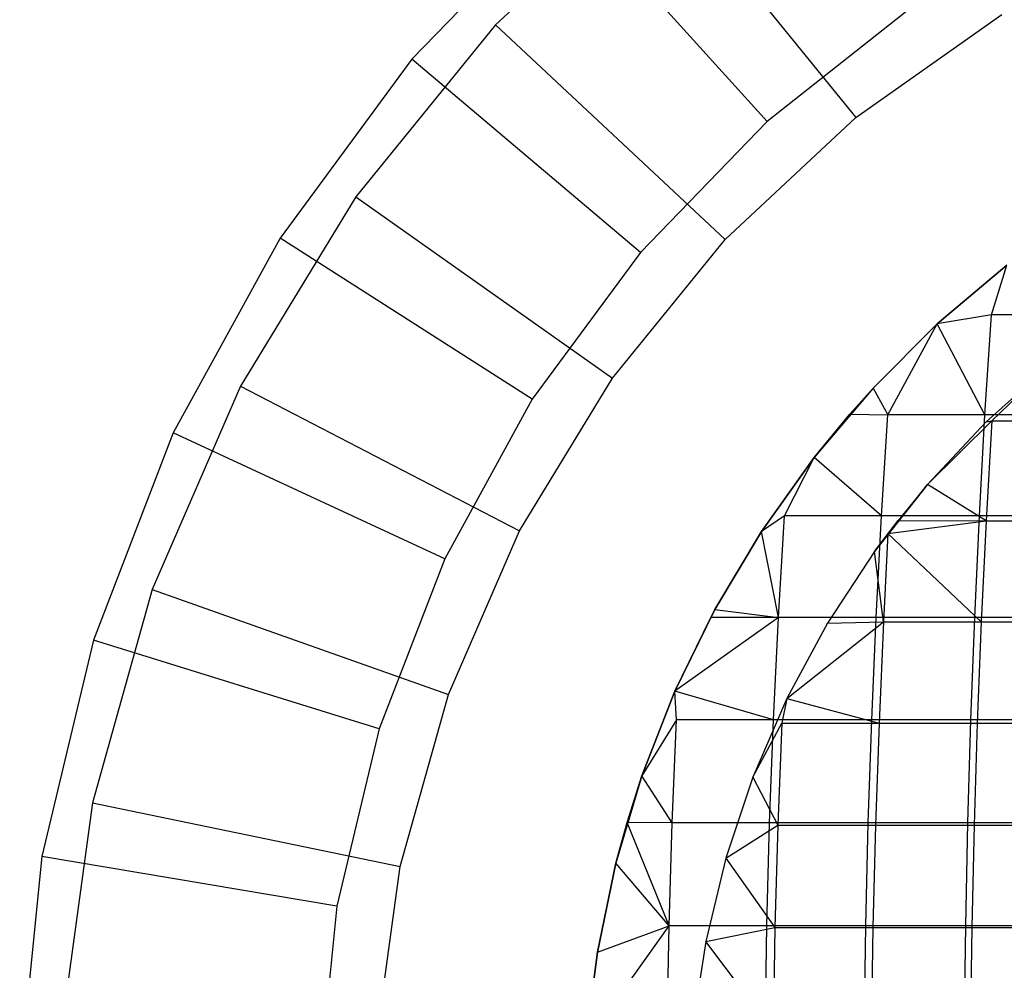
# Model space of a CAD drawing. Extents: x 0.02 to 3.36, y -1.67 to 1.67.
# Tile 8 of 26: x 1.07 to 1.44, y 0.06 to 0.42. Entities that reach past the tile are written whole.
import ezdxf

# ---------------------------------------------------------------- set-up
doc = ezdxf.new("R2010")
doc.units = 0
doc.header["$MEASUREMENT"] = 0
doc.layers.get('0').update_dxf_attribs({"color": 13, "linetype": 'CONTINUOUS'})

# ---------------------------------------------------------------- blocks, each defined once
blk = doc.blocks.new('CEARA_PM_STL')
at = {"color": 0}
for p, q in [((1.30485, 0.47337, 3.42162), (1.24398, 0.41652, 3.42162)), ((1.30485, 0.47337, 3.42162), (1.24398, 0.41652, 3.42162)), ((1.30485, 0.47337, 3.42162), (1.37939, 0.38175, 3.30351)), ((1.30485, 0.47337, 3.42162), (1.37939, 0.38175, 3.30351)), ((1.27059, 0.46368, 3.38225), (1.21253, 0.40364, 3.38225)), ((1.27059, 0.46368, 3.38225), (1.21253, 0.40364, 3.38225)), ((1.34602, 0.38028, 3.26414), (1.27059, 0.46368, 3.38225)), ((1.34602, 0.38028, 3.26414), (1.27059, 0.46368, 3.38225)), ((1.39977, 0.42273, 3.26414), (1.34602, 0.38028, 3.26414)), ((1.39977, 0.42273, 3.26414), (1.34602, 0.38028, 3.26414)), ((1.37939, 0.38175, 3.30351), (1.43426, 0.42048, 3.30351)), ((1.37939, 0.38175, 3.30351), (1.43426, 0.42048, 3.30351)), ((1.24398, 0.41652, 3.42162), (1.19142, 0.35191, 3.42162)), ((1.24398, 0.41652, 3.42162), (1.19142, 0.35191, 3.42162)), ((1.24398, 0.41652, 3.42162), (1.3303, 0.3359, 3.30351)), ((1.24398, 0.41652, 3.42162), (1.3303, 0.3359, 3.30351)), ((1.21253, 0.40364, 3.38225), (1.16299, 0.33641, 3.38225)), ((1.21253, 0.40364, 3.38225), (1.16299, 0.33641, 3.38225)), ((1.2984, 0.33105, 3.26414), (1.21253, 0.40364, 3.38225)), ((1.2984, 0.33105, 3.26414), (1.21253, 0.40364, 3.38225)), ((1.3303, 0.3359, 3.30351), (1.37939, 0.38175, 3.30351)), ((1.3303, 0.3359, 3.30351), (1.37939, 0.38175, 3.30351)), ((1.34602, 0.38028, 3.26414), (1.2984, 0.33105, 3.26414)), ((1.34602, 0.38028, 3.26414), (1.2984, 0.33105, 3.26414)), ((1.19142, 0.35191, 3.42162), (1.14814, 0.28075, 3.42162)), ((1.19142, 0.35191, 3.42162), (1.14814, 0.28075, 3.42162)), ((1.19142, 0.35191, 3.42162), (1.28791, 0.2838, 3.30351)), ((1.19142, 0.35191, 3.42162), (1.28791, 0.2838, 3.30351)), ((1.16299, 0.33641, 3.38225), (1.12285, 0.26317, 3.38225)), ((1.16299, 0.33641, 3.38225), (1.12285, 0.26317, 3.38225)), ((1.25777, 0.2759, 3.26414), (1.16299, 0.33641, 3.38225)), ((1.25777, 0.2759, 3.26414), (1.16299, 0.33641, 3.38225)), ((1.28791, 0.2838, 3.30351), (1.3303, 0.3359, 3.30351)), ((1.28791, 0.2838, 3.30351), (1.3303, 0.3359, 3.30351)), ((1.2984, 0.33105, 3.26414), (1.25777, 0.2759, 3.26414)), ((1.2984, 0.33105, 3.26414), (1.25777, 0.2759, 3.26414)), ((1.40998, 0.30414, 3.38225), (1.43605, 0.32622, 3.38225)), ((1.43605, 0.32622, 3.30351), (1.40998, 0.30414, 3.30351)), ((1.40998, 0.30414, 3.38225), (1.43605, 0.32622, 3.38225)), ((1.43605, 0.32622, 3.30351), (1.40998, 0.30414, 3.30351)), ((1.43605, 0.32622, 3.30351), (1.40998, 0.30414, 3.30351)), ((1.4303, 0.30759, 3.38647), (1.43605, 0.32622, 3.38225)), ((1.4303, 0.30759, 3.38647), (1.43605, 0.32622, 3.38225)), ((1.4303, 0.30759, 3.38647), (1.40998, 0.30414, 3.38225)), ((1.4303, 0.30759, 3.38647), (1.40998, 0.30414, 3.38225)), ((1.4279, 0.26995, 3.39618), (1.4303, 0.30759, 3.38647)), ((1.4279, 0.26995, 3.39618), (1.4303, 0.30759, 3.38647)), ((1.46682, 0.30759, 3.39484), (1.4303, 0.30759, 3.38647)), ((1.46682, 0.30759, 3.39484), (1.4303, 0.30759, 3.38647)), ((1.40998, 0.30414, 3.30351), (1.38582, 0.27998, 3.30351)), ((1.38582, 0.27998, 3.38225), (1.40998, 0.30414, 3.38225)), ((1.38582, 0.27998, 3.38225), (1.40998, 0.30414, 3.38225)), ((1.40998, 0.30414, 3.30351), (1.38582, 0.27998, 3.30351)), ((1.40998, 0.30414, 3.30351), (1.38582, 0.27998, 3.30351)), ((1.39137, 0.26995, 3.38647), (1.40998, 0.30414, 3.38225)), ((1.39137, 0.26995, 3.38647), (1.40998, 0.30414, 3.38225)), ((1.40998, 0.30414, 3.38225), (1.40998, 0.30414, 3.30351)), ((1.40998, 0.30414, 3.38225), (1.40998, 0.30414, 3.30351)), ((1.4279, 0.26995, 3.39618), (1.40998, 0.30414, 3.38225)), ((1.4279, 0.26995, 3.39618), (1.40998, 0.30414, 3.38225)), ((1.4523, 0.2888, 3.30351), (1.42835, 0.2673, 3.30351)), ((1.4523, 0.2888, 3.30351), (1.42835, 0.2673, 3.30351)), ((1.4523, 0.2888, 3.35512), (1.42835, 0.2673, 3.35512)), ((1.4523, 0.2888, 3.35512), (1.42835, 0.2673, 3.35512)), ((1.4523, 0.2888, 3.35512), (1.43053, 0.26771, 3.35557)), ((1.4523, 0.2888, 3.35512), (1.43053, 0.26771, 3.35557)), ((1.25301, 0.22641, 3.30351), (1.28791, 0.2838, 3.30351)), ((1.25301, 0.22641, 3.30351), (1.28791, 0.2838, 3.30351)), ((1.14814, 0.28075, 3.42162), (1.11496, 0.20436, 3.42162)), ((1.14814, 0.28075, 3.42162), (1.11496, 0.20436, 3.42162)), ((1.14814, 0.28075, 3.42162), (1.25301, 0.22641, 3.30351)), ((1.14814, 0.28075, 3.42162), (1.25301, 0.22641, 3.30351)), ((1.38582, 0.27998, 3.30351), (1.36374, 0.25391, 3.30351)), ((1.38582, 0.27998, 3.30351), (1.36374, 0.25391, 3.30351)), ((1.38582, 0.27998, 3.30351), (1.36374, 0.25391, 3.30351)), ((1.37707, 0.27016, 3.38225), (1.38582, 0.27998, 3.30351)), ((1.37707, 0.27016, 3.38225), (1.38582, 0.27998, 3.30351)), ((1.37707, 0.27016, 3.38225), (1.38582, 0.27998, 3.38225)), ((1.37707, 0.27016, 3.38225), (1.38582, 0.27998, 3.38225)), ((1.38582, 0.27998, 3.38225), (1.38582, 0.27998, 3.30351)), ((1.38582, 0.27998, 3.38225), (1.38582, 0.27998, 3.30351)), ((1.38582, 0.27998, 3.38225), (1.39137, 0.26995, 3.38647)), ((1.38582, 0.27998, 3.38225), (1.39137, 0.26995, 3.38647)), ((1.25777, 0.2759, 3.26414), (1.22485, 0.21583, 3.26414)), ((1.25777, 0.2759, 3.26414), (1.22485, 0.21583, 3.26414)), ((1.36374, 0.25391, 3.38225), (1.37707, 0.27016, 3.38225)), ((1.37707, 0.27016, 3.38225), (1.36374, 0.25391, 3.30351)), ((1.37707, 0.27016, 3.38225), (1.36374, 0.25391, 3.30351)), ((1.36374, 0.25391, 3.38225), (1.37707, 0.27016, 3.38225)), ((1.37707, 0.27016, 3.38225), (1.39137, 0.26995, 3.38647)), ((1.37707, 0.27016, 3.38225), (1.39137, 0.26995, 3.38647)), ((1.38899, 0.23199, 3.39484), (1.39137, 0.26995, 3.38647)), ((1.38899, 0.23199, 3.39484), (1.39137, 0.26995, 3.38647)), ((1.4279, 0.26995, 3.39618), (1.39137, 0.26995, 3.38647)), ((1.4279, 0.26995, 3.39618), (1.39137, 0.26995, 3.38647)), ((1.40634, 0.24382, 3.35512), (1.43053, 0.26771, 3.35557)), ((1.40634, 0.24382, 3.35512), (1.43053, 0.26771, 3.35557)), ((1.42835, 0.2673, 3.30351), (1.40634, 0.24382, 3.30351)), ((1.42835, 0.2673, 3.30351), (1.40634, 0.24382, 3.30351)), ((1.42835, 0.2673, 3.35512), (1.40634, 0.24382, 3.35512)), ((1.42835, 0.2673, 3.35512), (1.40634, 0.24382, 3.35512)), ((1.42582, 0.23199, 3.40462), (1.4279, 0.26995, 3.39618)), ((1.42582, 0.23199, 3.40462), (1.4279, 0.26995, 3.39618)), ((1.46475, 0.26995, 3.40462), (1.4279, 0.26995, 3.39618)), ((1.46475, 0.26995, 3.40462), (1.4279, 0.26995, 3.39618)), ((1.43053, 0.26771, 3.35557), (1.42834, 0.2301, 3.36416)), ((1.43053, 0.26771, 3.35557), (1.42834, 0.2301, 3.36416)), ((1.42835, 0.2673, 3.35512), (1.43053, 0.26771, 3.35557)), ((1.42835, 0.2673, 3.35512), (1.43053, 0.26771, 3.35557)), ((1.42835, 0.2673, 3.30351), (1.42835, 0.2673, 3.35512)), ((1.42835, 0.2673, 3.30351), (1.42835, 0.2673, 3.35512)), ((1.43053, 0.26771, 3.35557), (1.46698, 0.26771, 3.36416)), ((1.43053, 0.26771, 3.35557), (1.46698, 0.26771, 3.36416)), ((1.12285, 0.26317, 3.38225), (1.09283, 0.18523, 3.38225)), ((1.12285, 0.26317, 3.38225), (1.09283, 0.18523, 3.38225)), ((1.22485, 0.21583, 3.26414), (1.12285, 0.26317, 3.38225)), ((1.22485, 0.21583, 3.26414), (1.12285, 0.26317, 3.38225)), ((1.34389, 0.2261, 3.38225), (1.36374, 0.25391, 3.38225)), ((1.36374, 0.25391, 3.30351), (1.34389, 0.2261, 3.30351)), ((1.34389, 0.2261, 3.38225), (1.36374, 0.25391, 3.38225)), ((1.36374, 0.25391, 3.30351), (1.34389, 0.2261, 3.30351)), ((1.36374, 0.25391, 3.30351), (1.34389, 0.2261, 3.30351)), ((1.35252, 0.23199, 3.38378), (1.36374, 0.25391, 3.38225)), ((1.35252, 0.23199, 3.38378), (1.36374, 0.25391, 3.38225)), ((1.36374, 0.25391, 3.38225), (1.36374, 0.25391, 3.30351)), ((1.36374, 0.25391, 3.38225), (1.36374, 0.25391, 3.30351)), ((1.38899, 0.23199, 3.39484), (1.36374, 0.25391, 3.38225)), ((1.38899, 0.23199, 3.39484), (1.36374, 0.25391, 3.38225)), ((1.40634, 0.24382, 3.30351), (1.38643, 0.21854, 3.30351)), ((1.38643, 0.21854, 3.30351), (1.40634, 0.24382, 3.35512)), ((1.38643, 0.21854, 3.30351), (1.40634, 0.24382, 3.35512)), ((1.40634, 0.24382, 3.30351), (1.38643, 0.21854, 3.30351)), ((1.40634, 0.24382, 3.35512), (1.39526, 0.2303, 3.35512)), ((1.40634, 0.24382, 3.35512), (1.39526, 0.2303, 3.35512)), ((1.40634, 0.24382, 3.30351), (1.40634, 0.24382, 3.35512)), ((1.40634, 0.24382, 3.30351), (1.40634, 0.24382, 3.35512)), ((1.42834, 0.2301, 3.36416), (1.40634, 0.24382, 3.35512)), ((1.42834, 0.2301, 3.36416), (1.40634, 0.24382, 3.35512)), ((1.35252, 0.23199, 3.38378), (1.34389, 0.2261, 3.38225)), ((1.35252, 0.23199, 3.38378), (1.34389, 0.2261, 3.38225)), ((1.35026, 0.19375, 3.3908), (1.35252, 0.23199, 3.38378)), ((1.35026, 0.19375, 3.3908), (1.35252, 0.23199, 3.38378)), ((1.38899, 0.23199, 3.39484), (1.35252, 0.23199, 3.38378)), ((1.38899, 0.23199, 3.39484), (1.35252, 0.23199, 3.38378)), ((1.38643, 0.21854, 3.30351), (1.39526, 0.2303, 3.35512)), ((1.38643, 0.21854, 3.30351), (1.39526, 0.2303, 3.35512)), ((1.38697, 0.19375, 3.40193), (1.38899, 0.23199, 3.39484)), ((1.38697, 0.19375, 3.40193), (1.38899, 0.23199, 3.39484)), ((1.42582, 0.23199, 3.40462), (1.38899, 0.23199, 3.39484)), ((1.42582, 0.23199, 3.40462), (1.38899, 0.23199, 3.39484)), ((1.39526, 0.2303, 3.35512), (1.39142, 0.2253, 3.35512)), ((1.39526, 0.2303, 3.35512), (1.39142, 0.2253, 3.35512)), ((1.39142, 0.2253, 3.35512), (1.42834, 0.2301, 3.36416)), ((1.39142, 0.2253, 3.35512), (1.42834, 0.2301, 3.36416)), ((1.39526, 0.2303, 3.35512), (1.42834, 0.2301, 3.36416)), ((1.39526, 0.2303, 3.35512), (1.42834, 0.2301, 3.36416)), ((1.42405, 0.19375, 3.41178), (1.42582, 0.23199, 3.40462)), ((1.42405, 0.19375, 3.41178), (1.42582, 0.23199, 3.40462)), ((1.46296, 0.23199, 3.41313), (1.42582, 0.23199, 3.40462)), ((1.46296, 0.23199, 3.41313), (1.42582, 0.23199, 3.40462)), ((1.42834, 0.2301, 3.36416), (1.42649, 0.1922, 3.37145)), ((1.42834, 0.2301, 3.36416), (1.42649, 0.1922, 3.37145)), ((1.42834, 0.2301, 3.36416), (1.4651, 0.2301, 3.37283)), ((1.42834, 0.2301, 3.36416), (1.4651, 0.2301, 3.37283)), ((1.22625, 0.1648, 3.30351), (1.25301, 0.22641, 3.30351)), ((1.22625, 0.1648, 3.30351), (1.25301, 0.22641, 3.30351)), ((1.34389, 0.2261, 3.30351), (1.3264, 0.19675, 3.30351)), ((1.3264, 0.19675, 3.38225), (1.34389, 0.2261, 3.38225)), ((1.3264, 0.19675, 3.38225), (1.34389, 0.2261, 3.38225)), ((1.34389, 0.2261, 3.30351), (1.3264, 0.19675, 3.30351)), ((1.34389, 0.2261, 3.30351), (1.3264, 0.19675, 3.30351)), ((1.34389, 0.2261, 3.38225), (1.34389, 0.2261, 3.30351)), ((1.34389, 0.2261, 3.38225), (1.34389, 0.2261, 3.30351)), ((1.35026, 0.19375, 3.3908), (1.34389, 0.2261, 3.38225)), ((1.35026, 0.19375, 3.3908), (1.34389, 0.2261, 3.38225)), ((1.39142, 0.2253, 3.35512), (1.38643, 0.21854, 3.30351)), ((1.39142, 0.2253, 3.35512), (1.38643, 0.21854, 3.30351)), ((1.39142, 0.2253, 3.35512), (1.38643, 0.21854, 3.35512)), ((1.39142, 0.2253, 3.35512), (1.38643, 0.21854, 3.35512)), ((1.39142, 0.2253, 3.35512), (1.3898, 0.1922, 3.36141)), ((1.39142, 0.2253, 3.35512), (1.3898, 0.1922, 3.36141)), ((1.39142, 0.2253, 3.35512), (1.42649, 0.1922, 3.37145)), ((1.39142, 0.2253, 3.35512), (1.42649, 0.1922, 3.37145)), ((1.38643, 0.21854, 3.30351), (1.36877, 0.19163, 3.30351)), ((1.38643, 0.21854, 3.35512), (1.36877, 0.19163, 3.35512)), ((1.38643, 0.21854, 3.30351), (1.36877, 0.19163, 3.30351)), ((1.38643, 0.21854, 3.35512), (1.36877, 0.19163, 3.35512)), ((1.38643, 0.21854, 3.35512), (1.38643, 0.21854, 3.30351)), ((1.38643, 0.21854, 3.35512), (1.38643, 0.21854, 3.30351)), ((1.3898, 0.1922, 3.36141), (1.38643, 0.21854, 3.35512)), ((1.3898, 0.1922, 3.36141), (1.38643, 0.21854, 3.35512)), ((1.22485, 0.21583, 3.26414), (1.20023, 0.15192, 3.26414)), ((1.22485, 0.21583, 3.26414), (1.20023, 0.15192, 3.26414)), ((1.11496, 0.20436, 3.42162), (1.09249, 0.12416, 3.42162)), ((1.11496, 0.20436, 3.42162), (1.09249, 0.12416, 3.42162)), ((1.11496, 0.20436, 3.42162), (1.22625, 0.1648, 3.30351)), ((1.11496, 0.20436, 3.42162), (1.22625, 0.1648, 3.30351)), ((1.3264, 0.19675, 3.30351), (1.31139, 0.16606, 3.30351)), ((1.3264, 0.19675, 3.30351), (1.31139, 0.16606, 3.30351)), ((1.3264, 0.19675, 3.30351), (1.31139, 0.16606, 3.30351)), ((1.32482, 0.1938, 3.38225), (1.3264, 0.19675, 3.30351)), ((1.32482, 0.1938, 3.38225), (1.3264, 0.19675, 3.30351)), ((1.32482, 0.1938, 3.38225), (1.3264, 0.19675, 3.38225)), ((1.32482, 0.1938, 3.38225), (1.3264, 0.19675, 3.38225)), ((1.3264, 0.19675, 3.38225), (1.3264, 0.19675, 3.30351)), ((1.3264, 0.19675, 3.38225), (1.3264, 0.19675, 3.30351)), ((1.3264, 0.19675, 3.38225), (1.35026, 0.19375, 3.3908)), ((1.3264, 0.19675, 3.38225), (1.35026, 0.19375, 3.3908)), ((1.31139, 0.16606, 3.38225), (1.32482, 0.1938, 3.38225)), ((1.32482, 0.1938, 3.38225), (1.31139, 0.16606, 3.30351)), ((1.32482, 0.1938, 3.38225), (1.31139, 0.16606, 3.30351)), ((1.31139, 0.16606, 3.38225), (1.32482, 0.1938, 3.38225)), ((1.35026, 0.19375, 3.3908), (1.31139, 0.16606, 3.38225)), ((1.35026, 0.19375, 3.3908), (1.31139, 0.16606, 3.38225)), ((1.35026, 0.19375, 3.3908), (1.32482, 0.1938, 3.38225)), ((1.35026, 0.19375, 3.3908), (1.32482, 0.1938, 3.38225)), ((1.34841, 0.15528, 3.39655), (1.35026, 0.19375, 3.3908)), ((1.34841, 0.15528, 3.39655), (1.35026, 0.19375, 3.3908)), ((1.38697, 0.19375, 3.40193), (1.35026, 0.19375, 3.3908)), ((1.38697, 0.19375, 3.40193), (1.35026, 0.19375, 3.3908)), ((1.38532, 0.15528, 3.40774), (1.38697, 0.19375, 3.40193)), ((1.38532, 0.15528, 3.40774), (1.38697, 0.19375, 3.40193)), ((1.42405, 0.19375, 3.41178), (1.38697, 0.19375, 3.40193)), ((1.42405, 0.19375, 3.41178), (1.38697, 0.19375, 3.40193)), ((1.4226, 0.15528, 3.41765), (1.42405, 0.19375, 3.41178)), ((1.4226, 0.15528, 3.41765), (1.42405, 0.19375, 3.41178)), ((1.46144, 0.19375, 3.42034), (1.42405, 0.19375, 3.41178)), ((1.46144, 0.19375, 3.42034), (1.42405, 0.19375, 3.41178)), ((1.35348, 0.16331, 3.35512), (1.3898, 0.1922, 3.36141)), ((1.35348, 0.16331, 3.35512), (1.3898, 0.1922, 3.36141)), ((1.36877, 0.19163, 3.30351), (1.35348, 0.16331, 3.30351)), ((1.36877, 0.19163, 3.35512), (1.35348, 0.16331, 3.35512)), ((1.36877, 0.19163, 3.30351), (1.35348, 0.16331, 3.30351)), ((1.36877, 0.19163, 3.35512), (1.35348, 0.16331, 3.35512)), ((1.36877, 0.19163, 3.35512), (1.3898, 0.1922, 3.36141)), ((1.36877, 0.19163, 3.35512), (1.3898, 0.1922, 3.36141)), ((1.36877, 0.19163, 3.35512), (1.36877, 0.19163, 3.30351)), ((1.36877, 0.19163, 3.35512), (1.36877, 0.19163, 3.30351)), ((1.3898, 0.1922, 3.36141), (1.38807, 0.15405, 3.36733)), ((1.3898, 0.1922, 3.36141), (1.38807, 0.15405, 3.36733)), ((1.3898, 0.1922, 3.36141), (1.42649, 0.1922, 3.37145)), ((1.3898, 0.1922, 3.36141), (1.42649, 0.1922, 3.37145)), ((1.42649, 0.1922, 3.37145), (1.42496, 0.15405, 3.37743)), ((1.42649, 0.1922, 3.37145), (1.42496, 0.15405, 3.37743)), ((1.42649, 0.1922, 3.37145), (1.4635, 0.1922, 3.38018)), ((1.42649, 0.1922, 3.37145), (1.4635, 0.1922, 3.38018)), ((1.09283, 0.18523, 3.38225), (1.07347, 0.10399, 3.38225)), ((1.09283, 0.18523, 3.38225), (1.07347, 0.10399, 3.38225)), ((1.20023, 0.15192, 3.26414), (1.09283, 0.18523, 3.38225)), ((1.20023, 0.15192, 3.26414), (1.09283, 0.18523, 3.38225)), ((1.20813, 0.10013, 3.30351), (1.22625, 0.1648, 3.30351)), ((1.20813, 0.10013, 3.30351), (1.22625, 0.1648, 3.30351)), ((1.31139, 0.16606, 3.30351), (1.29897, 0.13423, 3.30351)), ((1.29897, 0.13423, 3.38225), (1.31139, 0.16606, 3.38225)), ((1.29897, 0.13423, 3.38225), (1.31139, 0.16606, 3.38225)), ((1.31139, 0.16606, 3.30351), (1.29897, 0.13423, 3.30351)), ((1.31139, 0.16606, 3.30351), (1.29897, 0.13423, 3.30351)), ((1.31139, 0.16606, 3.38225), (1.31139, 0.16606, 3.30351)), ((1.31139, 0.16606, 3.38225), (1.31139, 0.16606, 3.30351)), ((1.31191, 0.15528, 3.38409), (1.31139, 0.16606, 3.38225)), ((1.34841, 0.15528, 3.39655), (1.31139, 0.16606, 3.38225)), ((1.31191, 0.15528, 3.38409), (1.31139, 0.16606, 3.38225)), ((1.34841, 0.15528, 3.39655), (1.31139, 0.16606, 3.38225)), ((1.35348, 0.16331, 3.30351), (1.34069, 0.13378, 3.30351)), ((1.35348, 0.16331, 3.35512), (1.34069, 0.13378, 3.35512)), ((1.35348, 0.16331, 3.30351), (1.34069, 0.13378, 3.30351)), ((1.35348, 0.16331, 3.35512), (1.34069, 0.13378, 3.35512)), ((1.35348, 0.16331, 3.35512), (1.35156, 0.15405, 3.35593)), ((1.35348, 0.16331, 3.35512), (1.35156, 0.15405, 3.35593)), ((1.35348, 0.16331, 3.35512), (1.35348, 0.16331, 3.30351)), ((1.35348, 0.16331, 3.35512), (1.35348, 0.16331, 3.30351)), ((1.35348, 0.16331, 3.35512), (1.38807, 0.15405, 3.36733)), ((1.35348, 0.16331, 3.35512), (1.38807, 0.15405, 3.36733)), ((1.20023, 0.15192, 3.26414), (1.18435, 0.08529, 3.26414)), ((1.20023, 0.15192, 3.26414), (1.18435, 0.08529, 3.26414)), ((1.31191, 0.15528, 3.38409), (1.29897, 0.13423, 3.38225)), ((1.31191, 0.15528, 3.38409), (1.29897, 0.13423, 3.38225)), ((1.31031, 0.11662, 3.38852), (1.31191, 0.15528, 3.38409)), ((1.31031, 0.11662, 3.38852), (1.31191, 0.15528, 3.38409)), ((1.34841, 0.15528, 3.39655), (1.31191, 0.15528, 3.38409)), ((1.34841, 0.15528, 3.39655), (1.31191, 0.15528, 3.38409)), ((1.34069, 0.13378, 3.35512), (1.35156, 0.15405, 3.35593)), ((1.34069, 0.13378, 3.35512), (1.35156, 0.15405, 3.35593)), ((1.34696, 0.11662, 3.40103), (1.34841, 0.15528, 3.39655)), ((1.34696, 0.11662, 3.40103), (1.34841, 0.15528, 3.39655)), ((1.38532, 0.15528, 3.40774), (1.34841, 0.15528, 3.39655)), ((1.38532, 0.15528, 3.40774), (1.34841, 0.15528, 3.39655)), ((1.35156, 0.15405, 3.35593), (1.35005, 0.11571, 3.36049)), ((1.35156, 0.15405, 3.35593), (1.35005, 0.11571, 3.36049)), ((1.35156, 0.15405, 3.35593), (1.38807, 0.15405, 3.36733)), ((1.35156, 0.15405, 3.35593), (1.38807, 0.15405, 3.36733)), ((1.38403, 0.11662, 3.41227), (1.38532, 0.15528, 3.40774)), ((1.38403, 0.11662, 3.41227), (1.38532, 0.15528, 3.40774)), ((1.4226, 0.15528, 3.41765), (1.38532, 0.15528, 3.40774)), ((1.4226, 0.15528, 3.41765), (1.38532, 0.15528, 3.40774)), ((1.38807, 0.15405, 3.36733), (1.38672, 0.11571, 3.37194)), ((1.38807, 0.15405, 3.36733), (1.38672, 0.11571, 3.37194)), ((1.38807, 0.15405, 3.36733), (1.42496, 0.15405, 3.37743)), ((1.38807, 0.15405, 3.36733), (1.42496, 0.15405, 3.37743)), ((1.42147, 0.11662, 3.42222), (1.4226, 0.15528, 3.41765)), ((1.42147, 0.11662, 3.42222), (1.4226, 0.15528, 3.41765)), ((1.46019, 0.15528, 3.42626), (1.4226, 0.15528, 3.41765)), ((1.46019, 0.15528, 3.42626), (1.4226, 0.15528, 3.41765)), ((1.42496, 0.15405, 3.37743), (1.42378, 0.11571, 3.38208)), ((1.42496, 0.15405, 3.37743), (1.42378, 0.11571, 3.38208)), ((1.42496, 0.15405, 3.37743), (1.46219, 0.15405, 3.3862)), ((1.42496, 0.15405, 3.37743), (1.46219, 0.15405, 3.3862)), ((1.29897, 0.13423, 3.30351), (1.28922, 0.10148, 3.30351)), ((1.29897, 0.13423, 3.30351), (1.28922, 0.10148, 3.30351)), ((1.29897, 0.13423, 3.30351), (1.28922, 0.10148, 3.30351)), ((1.29339, 0.11671, 3.38225), (1.29897, 0.13423, 3.30351)), ((1.29339, 0.11671, 3.38225), (1.29897, 0.13423, 3.30351)), ((1.29339, 0.11671, 3.38225), (1.29897, 0.13423, 3.38225)), ((1.29339, 0.11671, 3.38225), (1.29897, 0.13423, 3.38225)), ((1.29897, 0.13423, 3.38225), (1.29897, 0.13423, 3.30351)), ((1.29897, 0.13423, 3.38225), (1.29897, 0.13423, 3.30351)), ((1.31031, 0.11662, 3.38852), (1.29897, 0.13423, 3.38225)), ((1.31031, 0.11662, 3.38852), (1.29897, 0.13423, 3.38225)), ((1.34069, 0.13378, 3.30351), (1.33048, 0.10326, 3.30351)), ((1.34069, 0.13378, 3.35512), (1.33048, 0.10326, 3.35512)), ((1.34069, 0.13378, 3.30351), (1.33048, 0.10326, 3.30351)), ((1.34069, 0.13378, 3.35512), (1.33048, 0.10326, 3.35512)), ((1.34069, 0.13378, 3.35512), (1.34069, 0.13378, 3.30351)), ((1.34069, 0.13378, 3.35512), (1.34069, 0.13378, 3.30351)), ((1.34069, 0.13378, 3.35512), (1.35005, 0.11571, 3.36049)), ((1.34069, 0.13378, 3.35512), (1.35005, 0.11571, 3.36049)), ((1.09249, 0.12416, 3.42162), (1.08115, 0.04164, 3.42162)), ((1.09249, 0.12416, 3.42162), (1.08115, 0.04164, 3.42162)), ((1.09249, 0.12416, 3.42162), (1.20813, 0.10013, 3.30351)), ((1.09249, 0.12416, 3.42162), (1.20813, 0.10013, 3.30351)), ((1.28922, 0.10148, 3.38225), (1.29339, 0.11671, 3.38225)), ((1.29339, 0.11671, 3.38225), (1.28922, 0.10148, 3.30351)), ((1.29339, 0.11671, 3.38225), (1.28922, 0.10148, 3.30351)), ((1.28922, 0.10148, 3.38225), (1.29339, 0.11671, 3.38225)), ((1.30917, 0.07783, 3.39168), (1.29339, 0.11671, 3.38225)), ((1.30917, 0.07783, 3.39168), (1.29339, 0.11671, 3.38225)), ((1.31031, 0.11662, 3.38852), (1.29339, 0.11671, 3.38225)), ((1.31031, 0.11662, 3.38852), (1.29339, 0.11671, 3.38225)), ((1.30917, 0.07783, 3.39168), (1.31031, 0.11662, 3.38852)), ((1.30917, 0.07783, 3.39168), (1.31031, 0.11662, 3.38852)), ((1.34696, 0.11662, 3.40103), (1.31031, 0.11662, 3.38852)), ((1.34696, 0.11662, 3.40103), (1.31031, 0.11662, 3.38852)), ((1.33048, 0.10326, 3.35512), (1.35005, 0.11571, 3.36049)), ((1.33048, 0.10326, 3.35512), (1.35005, 0.11571, 3.36049)), ((1.34593, 0.07783, 3.40424), (1.34696, 0.11662, 3.40103)), ((1.34593, 0.07783, 3.40424), (1.34696, 0.11662, 3.40103)), ((1.38403, 0.11662, 3.41227), (1.34696, 0.11662, 3.40103)), ((1.38403, 0.11662, 3.41227), (1.34696, 0.11662, 3.40103)), ((1.35005, 0.11571, 3.36049), (1.34896, 0.07722, 3.36375)), ((1.35005, 0.11571, 3.36049), (1.34896, 0.07722, 3.36375)), ((1.35005, 0.11571, 3.36049), (1.38672, 0.11571, 3.37194)), ((1.35005, 0.11571, 3.36049), (1.38672, 0.11571, 3.37194)), ((1.38311, 0.07783, 3.41551), (1.38403, 0.11662, 3.41227)), ((1.38311, 0.07783, 3.41551), (1.38403, 0.11662, 3.41227)), ((1.42147, 0.11662, 3.42222), (1.38403, 0.11662, 3.41227)), ((1.42147, 0.11662, 3.42222), (1.38403, 0.11662, 3.41227)), ((1.38672, 0.11571, 3.37194), (1.38575, 0.07722, 3.37524)), ((1.38672, 0.11571, 3.37194), (1.38575, 0.07722, 3.37524)), ((1.38672, 0.11571, 3.37194), (1.42378, 0.11571, 3.38208)), ((1.38672, 0.11571, 3.37194), (1.42378, 0.11571, 3.38208)), ((1.42066, 0.07783, 3.42549), (1.42147, 0.11662, 3.42222)), ((1.42066, 0.07783, 3.42549), (1.42147, 0.11662, 3.42222)), ((1.45922, 0.11662, 3.43086), (1.42147, 0.11662, 3.42222)), ((1.45922, 0.11662, 3.43086), (1.42147, 0.11662, 3.42222)), ((1.42378, 0.11571, 3.38208), (1.42293, 0.07722, 3.38541)), ((1.42378, 0.11571, 3.38208), (1.42293, 0.07722, 3.38541)), ((1.42378, 0.11571, 3.38208), (1.46117, 0.11571, 3.3909)), ((1.42378, 0.11571, 3.38208), (1.46117, 0.11571, 3.3909)), ((1.07347, 0.10399, 3.38225), (1.06511, 0.02089, 3.38225)), ((1.07347, 0.10399, 3.38225), (1.06511, 0.02089, 3.38225)), ((1.18435, 0.08529, 3.26414), (1.07347, 0.10399, 3.38225)), ((1.18435, 0.08529, 3.26414), (1.07347, 0.10399, 3.38225)), ((1.19898, 0.03358, 3.30351), (1.20813, 0.10013, 3.30351)), ((1.19898, 0.03358, 3.30351), (1.20813, 0.10013, 3.30351)), ((1.28221, 0.06804, 3.38225), (1.28922, 0.10148, 3.38225)), ((1.28922, 0.10148, 3.30351), (1.28221, 0.06804, 3.30351)), ((1.28221, 0.06804, 3.38225), (1.28922, 0.10148, 3.38225)), ((1.28922, 0.10148, 3.30351), (1.28221, 0.06804, 3.30351)), ((1.28922, 0.10148, 3.30351), (1.28221, 0.06804, 3.30351)), ((1.28922, 0.10148, 3.38225), (1.28922, 0.10148, 3.30351)), ((1.28922, 0.10148, 3.38225), (1.28922, 0.10148, 3.30351)), ((1.30917, 0.07783, 3.39168), (1.28922, 0.10148, 3.38225)), ((1.30917, 0.07783, 3.39168), (1.28922, 0.10148, 3.38225)), ((1.33048, 0.10326, 3.30351), (1.32294, 0.07198, 3.30351)), ((1.33048, 0.10326, 3.35512), (1.32294, 0.07198, 3.35512)), ((1.33048, 0.10326, 3.30351), (1.32294, 0.07198, 3.30351)), ((1.33048, 0.10326, 3.35512), (1.32294, 0.07198, 3.35512)), ((1.33048, 0.10326, 3.35512), (1.33048, 0.10326, 3.30351)), ((1.33048, 0.10326, 3.35512), (1.33048, 0.10326, 3.30351)), ((1.33048, 0.10326, 3.35512), (1.34896, 0.07722, 3.36375)), ((1.33048, 0.10326, 3.35512), (1.34896, 0.07722, 3.36375)), ((1.18435, 0.08529, 3.26414), (1.1775, 0.01713, 3.26414)), ((1.18435, 0.08529, 3.26414), (1.1775, 0.01713, 3.26414)), ((1.27799, 0.03414, 3.38225), (1.30917, 0.07783, 3.39168)), ((1.27799, 0.03414, 3.38225), (1.30917, 0.07783, 3.39168)), ((1.28221, 0.06804, 3.38225), (1.30917, 0.07783, 3.39168)), ((1.28221, 0.06804, 3.38225), (1.30917, 0.07783, 3.39168)), ((1.30848, 0.03894, 3.39359), (1.30917, 0.07783, 3.39168)), ((1.30848, 0.03894, 3.39359), (1.30917, 0.07783, 3.39168)), ((1.34593, 0.07783, 3.40424), (1.30917, 0.07783, 3.39168)), ((1.34593, 0.07783, 3.40424), (1.30917, 0.07783, 3.39168)), ((1.34531, 0.03894, 3.40616), (1.34593, 0.07783, 3.40424)), ((1.34531, 0.03894, 3.40616), (1.34593, 0.07783, 3.40424)), ((1.38311, 0.07783, 3.41551), (1.34593, 0.07783, 3.40424)), ((1.38311, 0.07783, 3.41551), (1.34593, 0.07783, 3.40424)), ((1.38256, 0.03894, 3.41745), (1.38311, 0.07783, 3.41551)), ((1.38256, 0.03894, 3.41745), (1.38311, 0.07783, 3.41551)), ((1.42066, 0.07783, 3.42549), (1.38311, 0.07783, 3.41551)), ((1.42066, 0.07783, 3.42549), (1.38311, 0.07783, 3.41551)), ((1.42017, 0.03894, 3.42745), (1.42066, 0.07783, 3.42549)), ((1.42017, 0.03894, 3.42745), (1.42066, 0.07783, 3.42549)), ((1.45853, 0.07783, 3.43416), (1.42066, 0.07783, 3.42549)), ((1.45853, 0.07783, 3.43416), (1.42066, 0.07783, 3.42549)), ((1.32294, 0.07198, 3.35512), (1.34896, 0.07722, 3.36375)), ((1.32294, 0.07198, 3.35512), (1.34896, 0.07722, 3.36375)), ((1.34896, 0.07722, 3.36375), (1.34831, 0.03863, 3.36571)), ((1.34896, 0.07722, 3.36375), (1.34831, 0.03863, 3.36571)), ((1.34896, 0.07722, 3.36375), (1.38575, 0.07722, 3.37524)), ((1.34896, 0.07722, 3.36375), (1.38575, 0.07722, 3.37524)), ((1.38575, 0.07722, 3.37524), (1.38518, 0.03863, 3.37722)), ((1.38575, 0.07722, 3.37524), (1.38518, 0.03863, 3.37722)), ((1.38575, 0.07722, 3.37524), (1.42293, 0.07722, 3.38541)), ((1.38575, 0.07722, 3.37524), (1.42293, 0.07722, 3.38541)), ((1.42293, 0.07722, 3.38541), (1.42242, 0.03863, 3.38741)), ((1.42293, 0.07722, 3.38541), (1.42242, 0.03863, 3.38741)), ((1.42293, 0.07722, 3.38541), (1.46045, 0.07722, 3.39425)), ((1.42293, 0.07722, 3.38541), (1.46045, 0.07722, 3.39425)), ((1.32294, 0.07198, 3.30351), (1.31811, 0.04016, 3.30351)), ((1.32294, 0.07198, 3.35512), (1.31811, 0.04016, 3.35512)), ((1.32294, 0.07198, 3.30351), (1.31811, 0.04016, 3.30351)), ((1.32294, 0.07198, 3.35512), (1.31811, 0.04016, 3.35512)), ((1.32294, 0.07198, 3.35512), (1.32294, 0.07198, 3.30351)), ((1.32294, 0.07198, 3.35512), (1.32294, 0.07198, 3.30351)), ((1.34831, 0.03863, 3.36571), (1.32294, 0.07198, 3.35512)), ((1.34831, 0.03863, 3.36571), (1.32294, 0.07198, 3.35512)), ((1.27799, 0.03414, 3.38225), (1.28221, 0.06804, 3.38225)), ((1.28221, 0.06804, 3.30351), (1.27799, 0.03414, 3.30351)), ((1.27799, 0.03414, 3.38225), (1.28221, 0.06804, 3.38225)), ((1.28221, 0.06804, 3.30351), (1.27799, 0.03414, 3.30351)), ((1.28221, 0.06804, 3.30351), (1.27799, 0.03414, 3.30351)), ((1.28221, 0.06804, 3.38225), (1.28221, 0.06804, 3.30351)), ((1.28221, 0.06804, 3.38225), (1.28221, 0.06804, 3.30351))]:
    blk.add_line(p, q, dxfattribs=at)

msp = doc.modelspace()

# ---------------------------------------------------------------- block references
at = {"color": 0}
msp.add_blockref('CEARA_PM_STL', (0, 0), dxfattribs=at)

doc.saveas('drawing.dxf')
